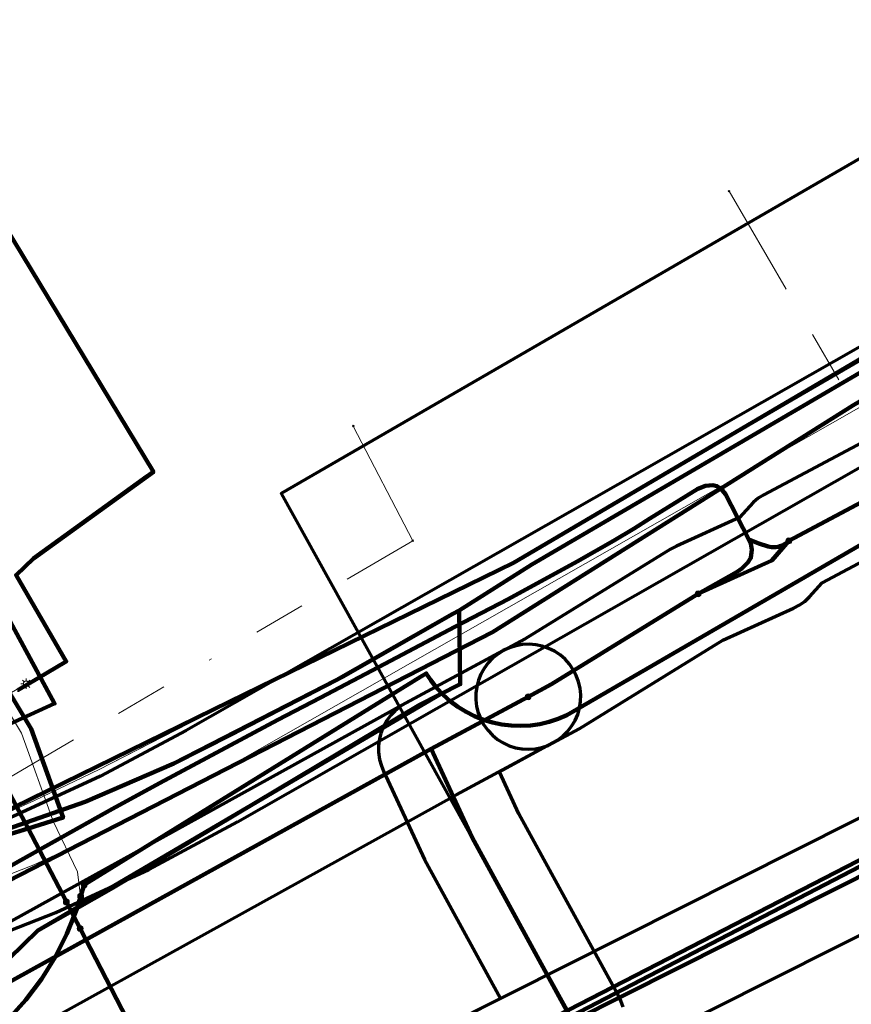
# Model space of a CAD drawing. Header units: metres. Extents: x 242122 to 243107, y 567823 to 568786.
# Tile 71 of 89: x 242319 to 242351, y 568621 to 568658. Entities that reach past the tile are written whole.
import ezdxf
from ezdxf.lldxf.tags import DXFTag

# ---------------------------------------------------------------- set-up
doc = ezdxf.new("R2010")
doc.units = ezdxf.units.M
doc.linetypes.add('RI-OVERIG-SO', pattern=[17, 5, -2, 2, -2, 0, -2, 2, -2])
for name, color, linetype, lineweight in [('B-WE-IE-MEUBILAIR_ENEXIS NETBEHEER BV-S', 7, 'Continuous', 18), ('B-WE-KL-DATA_COAXKABEL_10_ZIGGO BV-G', 90, 'KL-DATA-SO', 18), ('B-WE-KL-DATA_COAXKABEL_17_ZIGGO BV-G', 90, 'KL-DATA-SO', 18), ('B-WE-KL-DATA_COAXKABEL_42_ZIGGO BV-G', 90, 'KL-DATA-SO', 18), ('B-WE-KL-DATA_DELTA FIBER NETWERK BV-G', 90, 'KL-DATA-SO', 18), ('B-WE-KL-DATA_DUCT_ZIGGO BV-G', 90, 'Continuous', 100), ('B-WE-KL-DATA_KABELBED_KPN BV-G', 90, 'Continuous', 100), ('B-WE-KL-DATA_KABELBED_ZIGGO BV-G', 90, 'Continuous', 100), ('B-WE-KL-DATA_MANTELBUIS_110_ZIGGO BV-G', 90, 'Continuous', 100), ('B-WE-KL-DATA_MANTELBUIS_DELTA FIBER NETWERK BV-G', 90, 'Continuous', 100), ('B-WE-KL-DATA_MANTELBUIS_POLYVINYLCHLORIDE PVC_1_KPN BV-G', 90, 'Continuous', 100), ('B-WE-KL-ET_LS_230 V_ENEXIS NETBEHEER BV-G', 190, 'KL-LS-SO', 18), ('B-WE-KL-ET_LS_400 V_ENEXIS NETBEHEER BV-G', 190, 'KL-LS-SO', 18), ('B-WE-KL-ET_LS_DUCT_ENEXIS NETBEHEER BV-G', 190, 'Continuous', 100), ('B-WE-KL-ET_LS_HULPSTUK_ENEXIS NETBEHEER BV-S', 190, 'Continuous', 18), ('B-WE-KL-ET_LS_KABELBED_ENEXIS NETBEHEER BV-G', 190, 'Continuous', 100), ('B-WE-KL-ET_LS_MANTELBUIS_OVERIG_50_ENEXIS NETBEHEER BV-G', 190, 'Continuous', 100), ('B-WE-KL-ET_MS_10 KV_ENEXIS NETBEHEER BV-G', 130, 'KL-MS-SO', 18), ('B-WE-KL-ET_MS_DUCT_ENEXIS NETBEHEER BV-G', 130, 'Continuous', 100), ('B-WE-KL-ET_MS_HULPSTUK_ENEXIS NETBEHEER BV-S', 130, 'Continuous', 18), ('B-WE-KL-ET_MS_KABELBED_ENEXIS NETBEHEER BV-G', 130, 'Continuous', 100), ('B-WE-KL-ET_MS_MANTELBUIS_POLYETHYLEEN PE_110_ENEXIS NETBEHEER BV-G', 130, 'Continuous', 100), ('B-WE-KL-ET_MS_MANTELBUIS_POLYVINYLCHLORIDE PVC_100_ENEXIS NETBEHEER BV-G', 130, 'Continuous', 100), ('B-WE-KL-GAS_HD_STAAL_150_8 BAR_ENEXIS NETBEHEER BV-G', 30, 'KL-GAS_HD-SO', 18), ('B-WE-OG-INFO_DELTA FIBER NETWERK BV-G', 7, 'Continuous', 18), ('B-WE-OG-INFO_ENEXIS NETBEHEER BV-G', 7, 'Continuous', 18), ('B-WE-RI-VRIJVERVAL_GEMEENTE TYNAARLO-G', 210, 'RI-OVERIG-SO', 18), ('B-WE-RI-VRIJVERVAL_HULPSTUK_GEMEENTE TYNAARLO-S', 210, 'Continuous', 18)]:
    doc.layers.add(name, color=color, linetype=linetype, lineweight=lineweight)
doc.layers.add('B-WE-OG-INFO_EIS VOORZORGSMAATREGEL_ENEXIS NETBEHEER BV-GV', color=7, linetype='Continuous', lineweight=70, true_color=0xfa194b)
doc.layers.add('B-WE-OG-INFO_EIS VOORZORGSMAATREGEL_WATERBEDRIJF GRONINGEN-GV', color=7, linetype='Continuous', lineweight=70, true_color=0xfa194b)
doc.styles.add('NLCS-ISO', font='NLCS-ISO.ttf')
doc.styles.get("Standard").update_dxf_attribs({"font": 'arial.ttf'})
tags = doc.linetypes.add('KL-DATA-SO', pattern='A,4,-1,[101,NLCS.shx,S=0.5,R=0,X=0,Y=0],-1,4,-1,["D",Standard,S=1,R=0,X=-0.25,Y=-0.5],-1.5', length=12.5).pattern_tags.tags
tags[18] = DXFTag(74, 10)
tags = doc.linetypes.add('KL-GAS_HD-SO', pattern='A,4,-1,[69,NLCS.shx,S=0.5,R=0,X=0,Y=0],-1,4,-1,["H",Standard,S=1,R=0,X=0,Y=-0.5],-2', length=13).pattern_tags.tags
tags[18] = DXFTag(74, 10)
tags = doc.linetypes.add('KL-LS-SO', pattern='A,4,-1,[103,NLCS.shx,S=0.75,R=0,X=0,Y=0],-1,4,-1,["L",Standard,S=1,R=0,X=0,Y=-0.5],-2', length=13).pattern_tags.tags
tags[18] = DXFTag(74, 10)
tags = doc.linetypes.add('KL-MS-SO', pattern='A,4,-1,[103,NLCS.shx,S=0.75,R=0,X=0,Y=0],-1,4,-1,["M",Standard,S=1,R=0,X=0,Y=-0.5],-2', length=13).pattern_tags.tags
tags[18] = DXFTag(74, 10)

# ---------------------------------------------------------------- blocks, each defined once
blk = doc.blocks.new('SKL-WTB_HULP_MOF-SO')
at = {"linetype": 'ByBlock', "lineweight": 18}
h = blk.add_hatch(color=0, dxfattribs=at)
h.dxf.hatch_style = 1
h.paths.add_polyline_path([(-0.5625, 0, 1), (0.5625, 0, 1)])
at = {"color": 0, "linetype": 'ByBlock', "lineweight": 18}
blk.add_circle((0, 0), 0.5625, dxfattribs=at)
at = {"color": 0, "linetype": 'ByBlock', "lineweight": 18, "style": 'NLCS-ISO', "flags": 1}
for tag, p in [('TYPE', (1.5, 0)), ('LABEL', (1.5, -1.5)), ('OMSCHRIJVING', (1.5, -3))]:
    blk.add_attdef(tag, p, '', height=1, dxfattribs=at)
blk = doc.blocks.new('SIE-MEUBILAIR_PAAL_LICHTMAST-SO')
for points in [[(-0.62, 0), (-1, 0)], [(-0.71, 0.71), (-0.44, 0.44)], [(0, 1), (0, 0.62)], [(0.44, 0.44), (0.71, 0.71)], [(1, 0), (0.62, 0)], [(-0.71, -0.71), (-0.44, -0.44)], [(0, -0.62), (0, -1)], [(0.44, -0.44), (0.71, -0.71)]]:
    blk.add_lwpolyline(points)
blk.add_circle((0, 0), 0.5)
blk = doc.blocks.new('SRI-HULP_OVERIG-SO')
at = {"color": 0, "linetype": 'ByBlock', "lineweight": 18}
for points in [[(-0.14, 0.14), (0.14, -0.14)], [(0.14, 0.14), (-0.14, -0.14)]]:
    blk.add_lwpolyline(points, dxfattribs=at)
at = {"color": 0, "linetype": 'ByBlock', "lineweight": 18, "style": 'NLCS-ISO', "flags": 1}
for tag, p in [('TYPE', (1.5, 0)), ('LABEL', (1.5, -1.5)), ('OMSCHRIJVING', (1.5, -3))]:
    blk.add_attdef(tag, p, '', height=1, dxfattribs=at)

msp = doc.modelspace()

# ---------------------------------------------------------------- linework, layer by layer
at = {"layer": 'B-WE-KL-DATA_COAXKABEL_10_ZIGGO BV-G'}
msp.add_lwpolyline([(242318.895, 568631.594), (242319.732, 568631.987), (242320.56, 568632.4), (242316.716, 568639.542)], dxfattribs=at)
at = {"layer": 'B-WE-KL-DATA_COAXKABEL_17_ZIGGO BV-G'}
msp.add_lwpolyline([(242316.716, 568639.542), (242320.56, 568632.4), (242319.732, 568631.987), (242318.895, 568631.594)], dxfattribs=at)
at = {"layer": 'B-WE-KL-DATA_COAXKABEL_42_ZIGGO BV-G'}
msp.add_lwpolyline([(242416.647, 568683.271), (242338.74, 568637.696), (242335.972, 568635.951), (242335.722, 568635.821), (242331.312, 568633.304), (242325.095, 568630.12), (242321.727, 568628.664), (242319.743, 568627.936), (242318.236, 568627.443), (242317.266, 568627.153), (242315.823, 568626.76), (242313.916, 568626.308), (242286.848, 568620.982), (242273.263, 568618.294), (242267.931, 568617.235), (242264.884, 568616.555), (242270.544, 568601.398), (242273.908, 568592.024), (242274.87, 568591.485), (242275.768, 568588.938), (242275.843, 568587.798), (242282.981, 568563.513), (242296.356, 568535.395)], dxfattribs=at)
at = {"layer": 'B-WE-KL-DATA_DELTA FIBER NETWERK BV-G'}
msp.add_lwpolyline([(242410.901, 568679.891), (242393.606, 568669.609), (242377.916, 568660.306), (242375.053, 568658.868), (242368.486, 568655.677), (242366.032, 568654.243), (242358.556, 568649.73), (242351.002, 568645.295), (242338.033, 568637.759), (242332.599, 568635.056), (242330.076, 568633.906), (242322.259, 568629.888), (242319.794, 568628.707), (242316.468, 568627.21)], dxfattribs=at)
msp.add_lwpolyline([(242410.901, 568679.891), (242393.606, 568669.609), (242377.916, 568660.306), (242375.053, 568658.868), (242368.486, 568655.677), (242366.032, 568654.243), (242358.556, 568649.73), (242351.002, 568645.295), (242338.033, 568637.759), (242332.599, 568635.056), (242330.076, 568633.906), (242322.259, 568629.888), (242319.794, 568628.707), (242316.468, 568627.21)], dxfattribs=at)
at = {"layer": 'B-WE-KL-DATA_DUCT_ZIGGO BV-G'}
msp.add_lwpolyline([(242533.668, 568752.319), (242416.647, 568683.271), (242338.74, 568637.696), (242335.972, 568635.951), (242336.012, 568633.139), (242334.453, 568632.352), (242322.773, 568625.379), (242319.925, 568623.76), (242318.819, 568622.671)], dxfattribs=at)
msp.add_lwpolyline([(242533.668, 568752.319), (242416.647, 568683.271), (242338.74, 568637.696), (242335.972, 568635.951), (242336.012, 568633.139), (242334.453, 568632.352), (242322.773, 568625.379), (242319.925, 568623.76), (242318.819, 568622.671)], dxfattribs=at)
at = {"layer": 'B-WE-KL-DATA_KABELBED_KPN BV-G'}
for points in [[(242319.157, 568632.913), (242319.158, 568632.913), (242320.999, 568634.009), (242319.089, 568637.3), (242319.757, 568637.929), (242324.322, 568641.226), (242316.352, 568654.4), (242315.742, 568655.919), (242315.556, 568656.62), (242315.429, 568657.335), (242315.365, 568658.058), (242315.361, 568658.783)], [(242314.294, 568622.984), (242317.376, 568624.93), (242337.24, 568635.118), (242350.96, 568643.753), (242368.188, 568653.915), (242372.092, 568656.279)], [(242316.389, 568608.986), (242316.389, 568608.986), (242327.845, 568614.4), (242363.447, 568632.733), (242380.722, 568642.055), (242380.095, 568643.1), (242375.058, 568651.258), (242372.093, 568656.279)], [(242319.757, 568637.929), (242324.077, 568641.049)]]:
    msp.add_lwpolyline(points, dxfattribs=at)
at = {"layer": 'B-WE-KL-DATA_KABELBED_ZIGGO BV-G'}
for points in [[(242487.79, 568725.249), (242416.647, 568683.271), (242338.74, 568637.696), (242335.972, 568635.951)], [(242256.429, 568623.638), (242258.413, 568620.166), (242307.252, 568628.07), (242311.568, 568629.053), (242314.584, 568629.923), (242317.194, 568630.866), (242320.56, 568632.4), (242311.441, 568649.243), (242310.81, 568649.915), (242310.012, 568650.377), (242309.572, 568650.516), (242308.653, 568650.596)], [(242321.727, 568628.664), (242325.095, 568630.12), (242331.312, 568633.304), (242335.722, 568635.821)], [(242335.972, 568635.951), (242336.012, 568633.139), (242335.258, 568632.758)], [(242335.722, 568635.821), (242335.972, 568635.951)], [(242335.258, 568632.758), (242334.453, 568632.352), (242322.773, 568625.379), (242319.925, 568623.76)], [(242270.776, 568600.752), (242264.884, 568616.555), (242267.931, 568617.235), (242313.916, 568626.308), (242318.236, 568627.443), (242321.727, 568628.664)], [(242319.925, 568623.76), (242318.819, 568622.671)]]:
    msp.add_lwpolyline(points, dxfattribs=at)
at = {"layer": 'B-WE-KL-DATA_MANTELBUIS_110_ZIGGO BV-G'}
for points in [[(242321.727, 568628.664), (242325.095, 568630.12), (242327.286, 568631.226), (242331.548, 568633.439), (242335.722, 568635.821)], [(242335.258, 568632.758), (242319.925, 568623.76)]]:
    msp.add_lwpolyline(points, dxfattribs=at)
at = {"layer": 'B-WE-KL-DATA_MANTELBUIS_DELTA FIBER NETWERK BV-G'}
msp.add_lwpolyline([(242375.053, 568658.868), (242371.778, 568657.277), (242368.486, 568655.677), (242353.259, 568646.718), (242338.033, 568637.759), (242327.235, 568632.477), (242316.468, 568627.21)], dxfattribs=at)
at = {"layer": 'B-WE-KL-DATA_MANTELBUIS_POLYVINYLCHLORIDE PVC_1_KPN BV-G'}
msp.add_lwpolyline([(242319.757, 568637.929), (242324.077, 568641.049)], dxfattribs=at)
at = {"layer": 'B-WE-KL-ET_LS_230 V_ENEXIS NETBEHEER BV-G'}
for points in [[(242372.867, 568637.309), (242371.795, 568637.527), (242359.914, 568630.706), (242339.218, 568619.961), (242330.357, 568615.604), (242318.997, 568610.172), (242311.369, 568607.094), (242311.139, 568607.079), (242310.927, 568607.155), (242310.829, 568606.729), (242311.078, 568606.14), (242310.853, 568606.044), (242310.568, 568606.076), (242310.337, 568606.244), (242310.22, 568606.507), (242310.252, 568606.792), (242310.42, 568607.023), (242310.567, 568607.294), (242307.378, 568614.503)], [(242321.55, 568625.059), (242321.431, 568625.993), (242320.503, 568627.923), (242319.295, 568631.277), (242318.511, 568632.58), (242319.472, 568633.158)], [(242307.378, 568614.503), (242309.372, 568615.386), (242313.385, 568617.147), (242315.48, 568618.022), (242316.482, 568618.55), (242317.309, 568619.091), (242318.086, 568619.701), (242318.807, 568620.377), (242319.466, 568621.114), (242320.058, 568621.905), (242320.579, 568622.744), (242321.026, 568623.626), (242321.393, 568624.544), (242321.681, 568625.49)]]:
    msp.add_lwpolyline(points, dxfattribs=at)
at = {"layer": 'B-WE-KL-ET_LS_400 V_ENEXIS NETBEHEER BV-G'}
for points in [[(242293.075, 568622.056), (242302.143, 568623.719), (242309.059, 568625.128), (242314.203, 568626.286), (242318.382, 568627.282), (242320.88, 568628.059), (242319.66, 568631.436), (242302.965, 568659.212)], [(242301.578, 568653.651), (242315.653, 568631.315), (242317.893, 568630.461), (242318.134, 568630.308), (242319.552, 568627.646), (242321.006, 568624.843)], [(242321.681, 568625.49), (242334.713, 568633.552), (242334.886, 568633.29), (242335.111, 568633.004), (242335.359, 568632.739), (242335.63, 568632.497), (242335.92, 568632.279), (242336.229, 568632.087), (242336.553, 568631.922), (242336.89, 568631.787), (242337.238, 568631.681), (242337.593, 568631.607), (242337.954, 568631.563), (242338.317, 568631.551), (242338.68, 568631.571), (242339.04, 568631.622), (242339.394, 568631.705), (242339.739, 568631.818), (242340.073, 568631.961), (242358.987, 568642.933), (242368.091, 568648.306), (242367.713, 568649.037)], [(242321.006, 568624.843), (242321.528, 568623.834)], [(242321.528, 568623.834), (242329.93, 568607.56), (242336.646, 568602.743)]]:
    msp.add_lwpolyline(points, dxfattribs=at)
at = {"layer": 'B-WE-KL-ET_LS_DUCT_ENEXIS NETBEHEER BV-G'}
msp.add_lwpolyline([(242322.014, 568625.696), (242334.497, 568633.418)], dxfattribs=at)
at = {"layer": 'B-WE-KL-ET_LS_KABELBED_ENEXIS NETBEHEER BV-G'}
for points in [[(242319.552, 568627.646), (242320.88, 568628.059), (242319.66, 568631.436), (242304.365, 568656.883)], [(242301.578, 568653.651), (242315.653, 568631.315), (242317.893, 568630.461), (242318.134, 568630.308), (242319.552, 568627.646)], [(242334.497, 568633.418), (242334.713, 568633.552), (242334.886, 568633.29), (242335.111, 568633.004), (242335.359, 568632.739), (242335.63, 568632.497), (242335.92, 568632.279), (242336.229, 568632.087), (242336.553, 568631.922), (242336.89, 568631.787), (242337.238, 568631.681), (242337.593, 568631.607), (242337.954, 568631.563), (242338.317, 568631.551), (242338.68, 568631.571), (242339.04, 568631.622), (242339.394, 568631.705), (242339.739, 568631.818), (242340.073, 568631.961), (242358.987, 568642.933), (242368.091, 568648.306), (242367.713, 568649.037)], [(242372.867, 568637.309), (242371.795, 568637.527), (242359.914, 568630.706), (242339.218, 568619.961), (242330.357, 568615.604), (242326.684, 568613.848)], [(242322.014, 568625.696), (242334.497, 568633.418)], [(242268.46, 568617.148), (242274.482, 568618.353), (242279.989, 568619.44), (242293.075, 568622.056), (242302.143, 568623.719), (242309.059, 568625.128), (242314.203, 568626.286), (242318.382, 568627.282), (242319.552, 568627.646)], [(242319.552, 568627.646), (242321.006, 568624.843)], [(242321.681, 568625.49), (242322.014, 568625.696)], [(242321.292, 568624.291), (242321.393, 568624.544), (242321.681, 568625.49)], [(242321.006, 568624.843), (242321.292, 568624.291)], [(242307.378, 568614.503), (242309.372, 568615.386), (242313.385, 568617.147), (242315.48, 568618.022), (242316.482, 568618.55), (242317.309, 568619.091), (242318.086, 568619.701), (242318.807, 568620.377), (242319.466, 568621.114), (242320.058, 568621.905), (242320.579, 568622.744), (242321.026, 568623.626), (242321.292, 568624.291)], [(242321.292, 568624.291), (242321.528, 568623.834)], [(242321.528, 568623.834), (242326.684, 568613.848)]]:
    msp.add_lwpolyline(points, dxfattribs=at)
at = {"layer": 'B-WE-KL-ET_LS_MANTELBUIS_OVERIG_50_ENEXIS NETBEHEER BV-G'}
msp.add_lwpolyline([(242322.014, 568625.696), (242334.497, 568633.418)], dxfattribs=at)
at = {"layer": 'B-WE-KL-ET_MS_10 KV_ENEXIS NETBEHEER BV-G'}
for points in [[(242582.941, 568761.349), (242566.171, 568751.349), (242535.198, 568733.246), (242500.659, 568712.822), (242484.109, 568703.162), (242468.46, 568694.064), (242382.929, 568643.458), (242376.656, 568639.874), (242372.706, 568637.568), (242354.081, 568627.243), (242321.27, 568610.746), (242305.066, 568604.293)], [(242556.035, 568755.596), (242530.161, 568740.799), (242515.378, 568732.034), (242510.216, 568731.369), (242495.022, 568722.56), (242478.436, 568712.809), (242462.768, 568703.745), (242377.279, 568653.293), (242371.056, 568649.632), (242366.591, 568648.218), (242348.524, 568638.599), (242347.874, 568637.853), (242345.069, 568636.582), (242339.486, 568633.137), (242338.599, 568632.661)], [(242377.279, 568653.293), (242371.056, 568649.632), (242366.591, 568648.218), (242348.524, 568638.599), (242347.874, 568637.853), (242345.069, 568636.582), (242339.486, 568633.137), (242338.599, 568632.661)], [(242377.279, 568653.293), (242371.056, 568649.632), (242366.591, 568648.218), (242348.524, 568638.599)], [(242316.921, 568625.115), (242322.764, 568628.396), (242324.553, 568629.373), (242329.056, 568631.783), (242330.672, 568632.621), (242333.132, 568633.921), (242335.798, 568635.325), (242337.838, 568636.384), (242340.459, 568637.81), (242341.848, 568638.6), (242343.233, 568639.448), (242345.058, 568640.588), (242345.352, 568640.697), (242345.627, 568640.722), (242345.783, 568640.685), (242345.936, 568640.592), (242346.111, 568640.376), (242347.002, 568638.647), (242347.387, 568638.497), (242347.742, 568638.388), (242347.859, 568638.367), (242347.954, 568638.361), (242348.035, 568638.366), (242348.114, 568638.378), (242348.183, 568638.395), (242348.274, 568638.429), (242348.355, 568638.469), (242348.392, 568638.492), (242348.462, 568638.543), (242348.524, 568638.599)], [(242316.921, 568625.115), (242322.764, 568628.396), (242324.553, 568629.373), (242329.056, 568631.783), (242330.672, 568632.621), (242333.132, 568633.921), (242335.798, 568635.325), (242337.838, 568636.384), (242340.459, 568637.81), (242341.848, 568638.6), (242343.233, 568639.448), (242345.058, 568640.588), (242345.352, 568640.697), (242345.627, 568640.722), (242345.783, 568640.685), (242345.936, 568640.592), (242346.111, 568640.376), (242347.002, 568638.647), (242347.075, 568638.487), (242347.119, 568638.267), (242347.083, 568637.954), (242346.958, 568637.774), (242346.739, 568637.548), (242346.562, 568637.417), (242345.069, 568636.582)], [(242345.069, 568636.582), (242339.486, 568633.137), (242338.599, 568632.661)], [(242338.599, 568632.661), (242334.897, 568630.672), (242316.593, 568620.55), (242280.171, 568607.71), (242273.904, 568605.224), (242270.532, 568603.981), (242272.314, 568600.48), (242276.177, 568593.036), (242247.009, 568584.676)], [(242338.599, 568632.661), (242334.897, 568630.672), (242336.46, 568627.305), (242340.285, 568620.306), (242321.27, 568610.746), (242284.563, 568596.127), (242276.177, 568593.036), (242247.009, 568584.676)], [(242338.599, 568632.661), (242334.897, 568630.672), (242336.46, 568627.305), (242340.285, 568620.306), (242321.27, 568610.746), (242301.926, 568603.042)]]:
    msp.add_lwpolyline(points, dxfattribs=at)
at = {"layer": 'B-WE-KL-ET_MS_DUCT_ENEXIS NETBEHEER BV-G'}
for points in [[(242319.278, 568626.438), (242322.764, 568628.396), (242324.553, 568629.373), (242329.056, 568631.783), (242330.672, 568632.621), (242333.132, 568633.921), (242335.798, 568635.325), (242337.838, 568636.384), (242340.459, 568637.81), (242341.848, 568638.6), (242342.629, 568639.078)], [(242342.629, 568639.078), (242341.848, 568638.6), (242340.459, 568637.81), (242337.838, 568636.384), (242335.798, 568635.325), (242333.132, 568633.921), (242330.672, 568632.621), (242329.056, 568631.783), (242324.553, 568629.373), (242322.764, 568628.396), (242319.278, 568626.438)], [(242334.897, 568630.672), (242319.682, 568622.258)]]:
    msp.add_lwpolyline(points, dxfattribs=at)
at = {"layer": 'B-WE-KL-ET_MS_KABELBED_ENEXIS NETBEHEER BV-G'}
for points in [[(242340.285, 568620.306), (242354.081, 568627.243), (242372.706, 568637.568), (242376.656, 568639.874), (242382.929, 568643.458), (242468.46, 568694.064), (242484.109, 568703.162), (242500.659, 568712.822), (242535.198, 568733.246), (242566.171, 568751.349), (242582.941, 568761.349)], [(242377.279, 568653.293), (242371.056, 568649.632), (242366.591, 568648.218), (242348.524, 568638.599)], [(242342.629, 568639.078), (242343.233, 568639.448), (242345.058, 568640.588), (242345.352, 568640.697), (242345.627, 568640.722), (242345.783, 568640.685), (242345.936, 568640.592), (242346.111, 568640.376), (242347.002, 568638.647)], [(242319.278, 568626.438), (242322.764, 568628.396), (242324.553, 568629.373), (242329.056, 568631.783), (242330.672, 568632.621), (242333.132, 568633.921), (242335.798, 568635.325), (242337.838, 568636.384), (242340.459, 568637.81), (242341.848, 568638.6), (242342.629, 568639.078)], [(242347.002, 568638.647), (242347.075, 568638.487), (242347.119, 568638.267), (242347.083, 568637.954), (242346.958, 568637.774), (242346.739, 568637.548), (242346.562, 568637.417), (242345.069, 568636.582)], [(242348.524, 568638.599), (242347.874, 568637.853), (242345.069, 568636.582)], [(242347.002, 568638.647), (242347.387, 568638.497), (242347.742, 568638.388), (242347.859, 568638.367), (242347.954, 568638.361), (242348.035, 568638.366), (242348.114, 568638.378), (242348.183, 568638.395), (242348.274, 568638.429), (242348.355, 568638.469), (242348.392, 568638.492), (242348.462, 568638.543), (242348.524, 568638.599)], [(242345.069, 568636.582), (242339.486, 568633.137), (242338.599, 568632.661)], [(242338.599, 568632.661), (242334.897, 568630.672)], [(242334.897, 568630.672), (242319.682, 568622.258)], [(242334.897, 568630.672), (242336.46, 568627.305), (242340.285, 568620.306)], [(242316.921, 568625.115), (242319.278, 568626.438)], [(242319.682, 568622.258), (242316.593, 568620.55), (242280.171, 568607.71), (242273.904, 568605.224), (242270.532, 568603.981), (242271.453, 568602.172)]]:
    msp.add_lwpolyline(points, dxfattribs=at)
at = {"layer": 'B-WE-KL-ET_MS_MANTELBUIS_POLYETHYLEEN PE_110_ENEXIS NETBEHEER BV-G'}
msp.add_lwpolyline([(242319.278, 568626.438), (242322.764, 568628.396), (242324.553, 568629.373), (242329.056, 568631.783), (242330.672, 568632.621), (242333.132, 568633.921), (242335.798, 568635.325), (242337.838, 568636.384), (242340.459, 568637.81), (242341.848, 568638.6), (242342.629, 568639.078)], dxfattribs=at)
msp.add_lwpolyline([(242319.278, 568626.438), (242322.764, 568628.396), (242324.553, 568629.373), (242329.056, 568631.783), (242330.672, 568632.621), (242333.132, 568633.921), (242335.798, 568635.325), (242337.838, 568636.384), (242340.459, 568637.81), (242341.848, 568638.6), (242342.629, 568639.078)], dxfattribs=at)
at = {"layer": 'B-WE-KL-ET_MS_MANTELBUIS_POLYVINYLCHLORIDE PVC_100_ENEXIS NETBEHEER BV-G'}
msp.add_lwpolyline([(242334.897, 568630.672), (242319.682, 568622.258)], dxfattribs=at)
at = {"layer": 'B-WE-KL-GAS_HD_STAAL_150_8 BAR_ENEXIS NETBEHEER BV-G'}
msp.add_lwpolyline([(242281.984, 568617.762), (242288.711, 568619.029), (242308.986, 568622.765), (242312.648, 568623.712), (242316.247, 568624.876), (242319.769, 568626.254), (242323.203, 568627.84), (242326.539, 568629.629), (242380.506, 568660.383), (242426.122, 568687.3), (242447.559, 568700.249), (242454.115, 568703.842)], dxfattribs=at)
at = {"layer": 'B-WE-OG-INFO_DELTA FIBER NETWERK BV-G'}
msp.add_lwpolyline([(242316.465, 568627.21), (242319.79, 568628.705), (242322.26, 568629.89), (242330.075, 568633.91), (242332.595, 568635.055), (242338.035, 568637.76), (242351, 568645.295), (242358.555, 568649.73), (242366.035, 568654.24), (242368.485, 568655.68), (242375.05, 568658.87)], dxfattribs=at)
at = {"layer": 'B-WE-OG-INFO_EIS VOORZORGSMAATREGEL_ENEXIS NETBEHEER BV-GV'}
for points in [[(242425.097, 568689.017), (242379.504, 568662.114), (242325.57, 568631.379), (242322.31, 568629.631), (242318.985, 568628.095), (242315.575, 568626.761), (242312.09, 568625.633), (242308.554, 568624.719), (242288.341, 568620.995)], [(242289.081, 568617.064), (242309.487, 568620.829), (242313.264, 568621.809), (242316.976, 568623.014), (242320.607, 568624.438), (242324.148, 568626.077), (242327.529, 568627.891), (242381.496, 568658.645), (242427.138, 568685.578)], [(242365.651, 568649.983), (242347.572, 568640.358), (242347.359, 568640.225), (242347.163, 568640.065), (242346.652, 568639.495), (242344.244, 568638.404), (242344.02, 568638.285), (242338.487, 568634.871), (242337.653, 568634.423), (242337.439, 568634.29), (242337.242, 568634.13), (242337.068, 568633.948), (242336.917, 568633.744), (242336.794, 568633.523), (242336.7, 568633.288), (242336.636, 568633.045), (242336.604, 568632.794), (242336.603, 568632.541), (242336.634, 568632.29), (242336.696, 568632.045), (242336.79, 568631.809), (242336.911, 568631.589), (242337.06, 568631.384), (242337.233, 568631.2), (242337.43, 568631.039), (242337.643, 568630.905), (242337.872, 568630.798), (242338.114, 568630.721), (242338.363, 568630.675), (242338.614, 568630.661), (242338.615, 568630.661), (242338.867, 568630.679), (242339.114, 568630.729), (242339.354, 568630.809), (242340.536, 568631.435), (242346.011, 568634.813), (242348.699, 568636.031), (242348.922, 568636.15), (242349.13, 568636.296), (242349.315, 568636.466), (242349.79, 568637.007), (242367.37, 568646.367)], [(242365.651, 568649.983), (242347.572, 568640.358), (242347.359, 568640.225), (242347.163, 568640.065), (242346.652, 568639.495), (242344.244, 568638.404), (242344.02, 568638.285), (242338.487, 568634.871), (242337.653, 568634.423), (242337.439, 568634.29), (242337.242, 568634.13), (242337.068, 568633.948), (242336.917, 568633.744), (242336.794, 568633.523), (242336.7, 568633.288), (242336.636, 568633.045), (242336.604, 568632.794), (242336.603, 568632.541), (242336.634, 568632.29), (242336.696, 568632.045), (242336.79, 568631.809), (242336.911, 568631.589), (242337.061, 568631.383), (242337.233, 568631.2), (242337.43, 568631.039), (242337.643, 568630.905), (242337.873, 568630.798), (242338.114, 568630.721), (242338.361, 568630.675), (242338.614, 568630.661), (242338.615, 568630.661), (242338.867, 568630.679), (242339.114, 568630.729), (242339.354, 568630.809), (242340.536, 568631.435), (242346.011, 568634.813), (242348.699, 568636.031), (242348.922, 568636.15), (242349.13, 568636.296), (242349.315, 568636.466), (242349.79, 568637.007), (242367.37, 568646.367)], [(242317.49, 568618.762), (242335.859, 568628.919), (242339.719, 568631.004), (242339.918, 568631.158), (242340.097, 568631.336), (242340.253, 568631.537), (242340.382, 568631.755), (242340.482, 568631.986), (242340.552, 568632.23), (242340.591, 568632.48), (242340.598, 568632.731), (242340.573, 568632.984), (242340.517, 568633.229), (242340.43, 568633.467), (242340.313, 568633.692), (242340.17, 568633.899), (242340, 568634.089), (242339.809, 568634.254), (242339.598, 568634.394), (242339.373, 568634.505), (242339.132, 568634.589), (242338.885, 568634.64), (242338.633, 568634.661), (242338.382, 568634.649), (242338.074, 568634.589), (242337.89, 568634.531), (242337.698, 568634.447), (242333.929, 568632.422), (242315.771, 568622.381)], [(242342.214, 568620.836), (242342.131, 568621.075), (242342.04, 568621.265), (242338.247, 568628.207), (242337.505, 568629.803), (242339.718, 568631.003), (242339.919, 568631.159), (242340.097, 568631.336), (242340.253, 568631.537), (242340.382, 568631.755), (242340.482, 568631.986), (242340.552, 568632.229), (242340.591, 568632.48), (242340.598, 568632.733), (242340.573, 568632.984), (242340.517, 568633.229), (242340.43, 568633.467), (242340.313, 568633.692), (242340.169, 568633.9), (242340, 568634.089), (242339.81, 568634.253), (242339.599, 568634.393), (242339.373, 568634.505), (242339.132, 568634.589), (242338.886, 568634.64), (242338.634, 568634.661), (242338.382, 568634.649), (242338.131, 568634.606), (242337.891, 568634.531), (242337.644, 568634.419), (242333.95, 568632.434), (242333.736, 568632.301), (242333.517, 568632.119), (242333.365, 568631.958), (242333.215, 568631.755), (242333.079, 568631.505), (242332.989, 568631.27), (242332.934, 568631.053), (242332.901, 568630.804), (242332.901, 568630.55), (242332.938, 568630.27), (242333.005, 568630.025), (242333.083, 568629.83), (242334.646, 568626.463), (242337.537, 568621.163), (242320.449, 568612.572)], [(242353.146, 568629.012), (242320.449, 568612.572)], [(242322.168, 568608.959), (242354.98, 568625.456)]]:
    msp.add_lwpolyline(points, dxfattribs=at)
at = {"layer": 'B-WE-OG-INFO_EIS VOORZORGSMAATREGEL_WATERBEDRIJF GRONINGEN-GV'}
msp.add_lwpolyline([(242312.253, 568505.934), (242294.823, 568545.348), (242280.996, 568578.27), (242277.371, 568586.999), (242277.377, 568587.007), (242286.635, 568591.119), (242297.472, 568594.946), (242308.498, 568599.295), (242320.434, 568604.214), (242331.526, 568609.18), (242344.086, 568613.534), (242329.201, 568640.404), (242329.2, 568640.412), (242329.205, 568640.418), (242548.926, 568767.635)], dxfattribs=at)
at = {"layer": 'B-WE-OG-INFO_ENEXIS NETBEHEER BV-G'}
msp.add_lwpolyline([(242342.629, 568639.078), (242341.848, 568638.6), (242340.459, 568637.81), (242337.838, 568636.384), (242335.798, 568635.325), (242333.132, 568633.921), (242330.672, 568632.621), (242329.056, 568631.783), (242324.553, 568629.373), (242322.764, 568628.396), (242319.278, 568626.438)], dxfattribs=at)
at = {"layer": 'B-WE-RI-VRIJVERVAL_GEMEENTE TYNAARLO-G'}
for points in [[(242365.634, 568618.645), (242346.248, 568651.923)], [(242334.198, 568638.607), (242331.936, 568642.977)], [(242316.961, 568628.483), (242334.198, 568638.607)]]:
    msp.add_lwpolyline(points, dxfattribs=at)

# ---------------------------------------------------------------- block references
at = {"layer": 'B-WE-IE-MEUBILAIR_ENEXIS NETBEHEER BV-S', "xscale": 0.2, "yscale": 0.2, "zscale": 0.2}
msp.add_blockref('SIE-MEUBILAIR_PAAL_LICHTMAST-SO', (242319.472, 568633.158), dxfattribs=at)
at = {"layer": 'B-WE-KL-ET_LS_HULPSTUK_ENEXIS NETBEHEER BV-S', "xscale": 0.2, "yscale": 0.2, "zscale": 0.2}
for p in [(242321.681, 568625.49), (242321.006, 568624.843), (242321.55, 568625.059), (242321.528, 568623.834)]:
    msp.add_blockref('SKL-WTB_HULP_MOF-SO', p, dxfattribs=at)
at = {"layer": 'B-WE-KL-ET_MS_HULPSTUK_ENEXIS NETBEHEER BV-S', "xscale": 0.2, "yscale": 0.2, "zscale": 0.2}
for p in [(242348.524, 568638.599), (242345.069, 568636.582), (242338.599, 568632.661), (242338.599, 568632.661), (242338.599, 568632.661)]:
    msp.add_blockref('SKL-WTB_HULP_MOF-SO', p, dxfattribs=at)
at = {"layer": 'B-WE-RI-VRIJVERVAL_HULPSTUK_GEMEENTE TYNAARLO-S', "xscale": 0.2, "yscale": 0.2, "zscale": 0.2}
for p in [(242346.248, 568651.923), (242331.936, 568642.977), (242334.198, 568638.607)]:
    msp.add_blockref('SRI-HULP_OVERIG-SO', p, dxfattribs=at)

doc.saveas('drawing.dxf')
